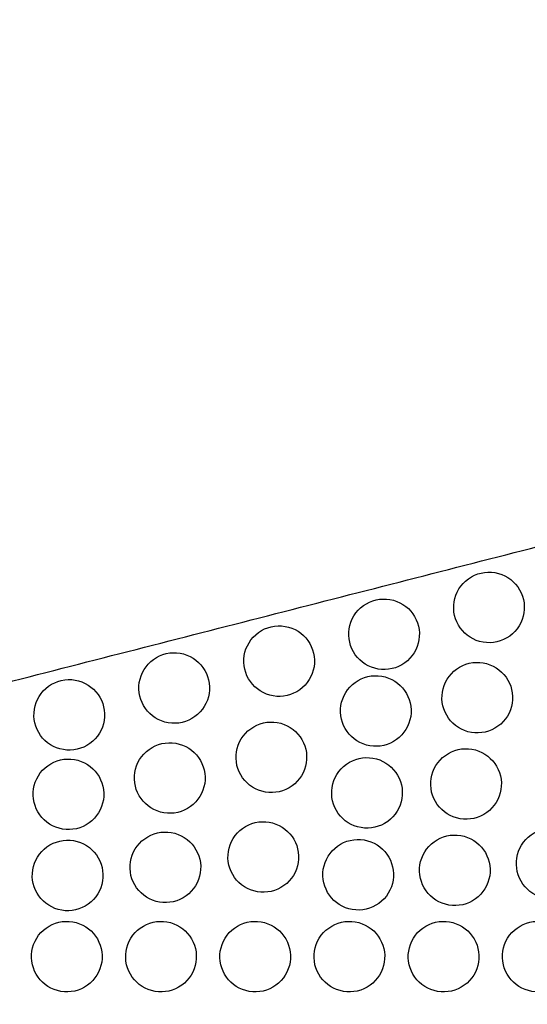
# Model space of a CAD drawing. Header units: millimetres. Extents: x -125 to 375, y 0 to 433.
# Tile 7 of 20: x -13 to 30, y 217 to 301. Entities that reach past the tile are written whole.
import ezdxf

# ---------------------------------------------------------------- set-up
doc = ezdxf.new("R2010")
doc.units = ezdxf.units.MM
doc.layers.add('Layer 01', color=18, linetype='Continuous', true_color=0x000000)

msp = doc.modelspace()

# ---------------------------------------------------------------- linework, layer by layer
at = {"layer": 'Layer 01'}
for points in [[(0, 433.013), (-62.5, 324.76), (-125, 216.506)], [(0, 433.013, 76), (-62.5, 324.76, 76), (-125, 216.506, 76)], [(0, 433.013, 76), (26.847, 347.653, 83.178), (53.694, 262.293, 90.355)], [(-125, 216.506, 76), (-35.653, 239.399, 83.178), (53.694, 262.293, 90.355)]]:
    msp.add_open_spline(points, degree=2, dxfattribs=at)
at = {"layer": 'Layer 01', "extrusion": (-1.74743e-10, 0.299169, -0.9542)}
msp.add_open_spline([(24.924, 253.79, 87.69), (24.216, 253.381, 87.561), (23.72, 252.711, 87.351), (23.323, 251.19, 86.874), (23.429, 250.379, 86.62), (23.825, 249.692, 86.405), (24.212, 249.022, 86.195), (24.852, 248.513, 86.035), (26.405, 248.085, 85.901), (27.232, 248.195, 85.935), (27.924, 248.594, 86.06), (28.631, 249.003, 86.189), (29.128, 249.673, 86.399), (29.525, 251.194, 86.876), (29.418, 252.006, 87.13), (29.022, 252.692, 87.345), (28.635, 253.362, 87.555), (27.995, 253.871, 87.715), (26.442, 254.299, 87.849), (25.615, 254.19, 87.815), (24.924, 253.79, 87.69)], degree=3, knots=[0, 0, 0, 0, 2.508378, 2.508378, 5.0087, 5.0087, 5.0087, 7.449256, 7.449256, 9.902731, 9.902731, 9.902731, 12.411109, 12.411109, 14.911431, 14.911431, 14.911431, 17.351987, 17.351987, 19.805462, 19.805462, 19.805462, 19.805462], dxfattribs=at)
at = {"layer": 'Layer 01', "extrusion": (-1.74718e-10, 0.299169, -0.9542)}
for points in [[(16.011, 251.507, 86.974), (15.304, 251.098, 86.845), (14.807, 250.428, 86.635), (14.41, 248.906, 86.158), (14.517, 248.095, 85.904), (14.913, 247.409, 85.689), (15.3, 246.739, 85.479), (15.94, 246.23, 85.319), (17.493, 245.802, 85.185), (18.32, 245.911, 85.219), (19.011, 246.311, 85.344), (19.719, 246.719, 85.473), (20.215, 247.389, 85.683), (20.612, 248.911, 86.16), (20.506, 249.722, 86.414), (20.11, 250.409, 86.629), (19.723, 251.078, 86.839), (19.083, 251.587, 86.999), (17.53, 252.015, 87.133), (16.703, 251.906, 87.099), (16.011, 251.507, 86.974)], [(14.562, 238.024, 82.746), (13.854, 237.616, 82.618), (13.358, 236.945, 82.408), (12.961, 235.424, 81.931), (13.068, 234.613, 81.677), (13.464, 233.926, 81.462), (13.851, 233.256, 81.252), (14.491, 232.747, 81.092), (16.043, 232.32, 80.958), (16.87, 232.429, 80.992), (17.562, 232.828, 81.117), (18.27, 233.237, 81.245), (18.766, 233.907, 81.456), (19.163, 235.428, 81.933), (19.057, 236.24, 82.187), (18.66, 236.926, 82.402), (18.274, 237.596, 82.612), (17.634, 238.105, 82.772), (16.081, 238.533, 82.906), (15.254, 238.424, 82.872), (14.562, 238.024, 82.746)]]:
    msp.add_open_spline(points, degree=3, knots=[0, 0, 0, 0, 2.508378, 2.508378, 5.0087, 5.0087, 5.0087, 7.449256, 7.449256, 9.902731, 9.902731, 9.902731, 12.411109, 12.411109, 14.911431, 14.911431, 14.911431, 17.351987, 17.351987, 19.805462, 19.805462, 19.805462, 19.805462], dxfattribs=at)
at = {"layer": 'Layer 01', "extrusion": (-1.74735e-10, 0.299169, -0.9542)}
msp.add_open_spline([(7.099, 249.223, 86.258), (6.391, 248.814, 86.13), (5.895, 248.144, 85.919), (5.498, 246.623, 85.442), (5.605, 245.812, 85.188), (6.001, 245.125, 84.973), (6.388, 244.455, 84.763), (7.028, 243.946, 84.603), (8.58, 243.518, 84.469), (9.407, 243.628, 84.503), (10.099, 244.027, 84.629), (10.807, 244.436, 84.757), (11.303, 245.106, 84.967), (11.7, 246.627, 85.444), (11.594, 247.439, 85.698), (11.197, 248.125, 85.913), (10.811, 248.795, 86.123), (10.171, 249.304, 86.283), (8.618, 249.732, 86.417), (7.791, 249.623, 86.383), (7.099, 249.223, 86.258)], degree=3, knots=[0, 0, 0, 0, 2.508378, 2.508378, 5.0087, 5.0087, 5.0087, 7.449256, 7.449256, 9.902731, 9.902731, 9.902731, 12.411109, 12.411109, 14.911431, 14.911431, 14.911431, 17.351987, 17.351987, 19.805462, 19.805462, 19.805462, 19.805462], dxfattribs=at)
at = {"layer": 'Layer 01', "extrusion": (-1.74717e-10, 0.299169, -0.9542)}
for points in [[(-1.813, 246.94, 85.542), (-2.521, 246.531, 85.414), (-3.017, 245.861, 85.203), (-3.414, 244.339, 84.726), (-3.307, 243.528, 84.472), (-2.911, 242.842, 84.257), (-2.524, 242.172, 84.047), (-1.884, 241.663, 83.887), (-0.332, 241.235, 83.753), (0.495, 241.344, 83.787), (1.187, 241.743, 83.913), (1.895, 242.152, 84.041), (2.391, 242.822, 84.251), (2.788, 244.344, 84.728), (2.682, 245.155, 84.982), (2.285, 245.842, 85.197), (1.899, 246.511, 85.407), (1.259, 247.02, 85.567), (-0.294, 247.448, 85.701), (-1.121, 247.339, 85.667), (-1.813, 246.94, 85.542)], [(13.814, 231.064, 80.564), (13.106, 230.656, 80.436), (12.61, 229.986, 80.226), (12.213, 228.464, 79.749), (12.32, 227.653, 79.495), (12.716, 226.966, 79.279), (13.103, 226.297, 79.07), (13.743, 225.787, 78.91), (15.295, 225.36, 78.776), (16.122, 225.469, 78.81), (16.814, 225.868, 78.935), (17.522, 226.277, 79.063), (18.018, 226.947, 79.273), (18.415, 228.468, 79.75), (18.309, 229.28, 80.005), (17.912, 229.966, 80.22), (17.526, 230.636, 80.43), (16.886, 231.145, 80.59), (15.333, 231.573, 80.724), (14.506, 231.464, 80.69), (13.814, 231.064, 80.564)]]:
    msp.add_open_spline(points, degree=3, knots=[0, 0, 0, 0, 2.508378, 2.508378, 5.0087, 5.0087, 5.0087, 7.449256, 7.449256, 9.902731, 9.902731, 9.902731, 12.411109, 12.411109, 14.911431, 14.911431, 14.911431, 17.351987, 17.351987, 19.805462, 19.805462, 19.805462, 19.805462], dxfattribs=at)
at = {"layer": 'Layer 01', "extrusion": (-1.74711e-10, 0.299169, -0.9542)}
msp.add_open_spline([(23.927, 246.119, 85.285), (23.219, 245.711, 85.156), (22.723, 245.041, 84.946), (22.326, 243.519, 84.469), (22.432, 242.708, 84.215), (22.829, 242.021, 84), (23.215, 241.352, 83.79), (23.856, 240.842, 83.63), (25.408, 240.415, 83.496), (26.235, 240.524, 83.53), (26.927, 240.923, 83.655), (27.635, 241.332, 83.784), (28.131, 242.002, 83.994), (28.528, 243.523, 84.471), (28.421, 244.335, 84.725), (28.025, 245.021, 84.94), (27.638, 245.691, 85.15), (26.998, 246.2, 85.31), (25.446, 246.628, 85.444), (24.619, 246.519, 85.41), (23.927, 246.119, 85.285)], degree=3, knots=[0, 0, 0, 0, 2.508378, 2.508378, 5.0087, 5.0087, 5.0087, 7.449256, 7.449256, 9.902731, 9.902731, 9.902731, 12.411109, 12.411109, 14.911431, 14.911431, 14.911431, 17.351987, 17.351987, 19.805462, 19.805462, 19.805462, 19.805462], dxfattribs=at)
at = {"layer": 'Layer 01', "extrusion": (1.747e-10, -0.299169, 0.9542)}
msp.add_open_spline([(15.31, 244.984, 84.929), (14.603, 244.575, 84.8), (14.106, 243.905, 84.59), (13.709, 242.384, 84.113), (13.816, 241.573, 83.859), (14.212, 240.886, 83.644), (14.599, 240.216, 83.434), (15.239, 239.707, 83.274), (16.791, 239.279, 83.14), (17.619, 239.389, 83.174), (18.31, 239.788, 83.299), (19.018, 240.197, 83.428), (19.514, 240.867, 83.638), (19.911, 242.388, 84.115), (19.805, 243.2, 84.369), (19.408, 243.886, 84.584), (19.022, 244.556, 84.794), (18.382, 245.065, 84.954), (16.829, 245.493, 85.088), (16.002, 245.384, 85.054), (15.31, 244.984, 84.929)], degree=3, knots=[0, 0, 0, 0, 2.508378, 2.508378, 5.0087, 5.0087, 5.0087, 7.449256, 7.449256, 9.902731, 9.902731, 9.902731, 12.411109, 12.411109, 14.911431, 14.911431, 14.911431, 17.351987, 17.351987, 19.805462, 19.805462, 19.805462, 19.805462], dxfattribs=at)
at = {"layer": 'Layer 01', "extrusion": (-1.747e-10, 0.299169, -0.9542)}
msp.add_open_spline([(-10.725, 244.656, 84.826), (-11.433, 244.247, 84.698), (-11.929, 243.577, 84.488), (-12.326, 242.056, 84.01), (-12.219, 241.244, 83.756), (-11.823, 240.558, 83.541), (-11.436, 239.888, 83.331), (-10.796, 239.379, 83.171), (-9.244, 238.951, 83.037), (-8.417, 239.06, 83.071), (-7.725, 239.46, 83.197), (-7.017, 239.869, 83.325), (-6.521, 240.539, 83.535), (-6.124, 242.06, 84.012), (-6.23, 242.872, 84.266), (-6.627, 243.558, 84.481), (-7.013, 244.228, 84.691), (-7.654, 244.737, 84.851), (-9.206, 245.165, 84.985), (-10.033, 245.056, 84.951), (-10.725, 244.656, 84.826)], degree=3, knots=[0, 0, 0, 0, 2.508378, 2.508378, 5.0087, 5.0087, 5.0087, 7.449256, 7.449256, 9.902731, 9.902731, 9.902731, 12.411109, 12.411109, 14.911431, 14.911431, 14.911431, 17.351987, 17.351987, 19.805462, 19.805462, 19.805462, 19.805462], dxfattribs=at)
at = {"layer": 'Layer 01', "extrusion": (1.74723e-10, -0.299169, 0.9542)}
for points in [[(6.438, 241.049, 83.695), (5.73, 240.64, 83.567), (5.234, 239.97, 83.357), (4.837, 238.449, 82.88), (4.943, 237.637, 82.625), (5.34, 236.951, 82.41), (5.726, 236.281, 82.2), (6.366, 235.772, 82.04), (7.919, 235.344, 81.906), (8.746, 235.453, 81.94), (9.438, 235.853, 82.066), (10.146, 236.262, 82.194), (10.642, 236.932, 82.404), (11.039, 238.453, 82.881), (10.932, 239.264, 83.135), (10.536, 239.951, 83.351), (10.149, 240.621, 83.561), (9.509, 241.13, 83.72), (7.957, 241.558, 83.854), (7.13, 241.448, 83.82), (6.438, 241.049, 83.695)], [(-2.188, 239.286, 83.142), (-2.896, 238.877, 83.014), (-3.393, 238.207, 82.804), (-3.789, 236.686, 82.327), (-3.683, 235.875, 82.072), (-3.287, 235.188, 81.857), (-2.9, 234.518, 81.647), (-2.26, 234.009, 81.488), (-0.707, 233.581, 81.354), (0.12, 233.691, 81.388), (0.812, 234.09, 81.513), (1.519, 234.499, 81.641), (2.016, 235.169, 81.851), (2.413, 236.69, 82.328), (2.306, 237.502, 82.583), (1.91, 238.188, 82.798), (1.523, 238.858, 83.008), (0.883, 239.367, 83.167), (-0.67, 239.795, 83.302), (-1.497, 239.686, 83.267), (-2.188, 239.286, 83.142)]]:
    msp.add_open_spline(points, degree=3, knots=[0, 0, 0, 0, 2.508378, 2.508378, 5.0087, 5.0087, 5.0087, 7.449256, 7.449256, 9.902731, 9.902731, 9.902731, 12.411109, 12.411109, 14.911431, 14.911431, 14.911431, 17.351987, 17.351987, 19.805462, 19.805462, 19.805462, 19.805462], dxfattribs=at)
at = {"layer": 'Layer 01', "extrusion": (1.74704e-10, -0.299169, 0.9542)}
msp.add_open_spline([(22.973, 238.781, 82.984), (22.265, 238.372, 82.856), (21.769, 237.702, 82.646), (21.372, 236.181, 82.168), (21.479, 235.369, 81.914), (21.875, 234.683, 81.699), (22.262, 234.013, 81.489), (22.902, 233.504, 81.329), (24.454, 233.076, 81.195), (25.281, 233.185, 81.229), (25.973, 233.585, 81.355), (26.681, 233.994, 81.483), (27.177, 234.664, 81.693), (27.574, 236.185, 82.17), (27.468, 236.997, 82.424), (27.071, 237.683, 82.639), (26.685, 238.353, 82.849), (26.045, 238.862, 83.009), (24.492, 239.29, 83.143), (23.665, 239.181, 83.109), (22.973, 238.781, 82.984)], degree=3, knots=[0, 0, 0, 0, 2.508378, 2.508378, 5.0087, 5.0087, 5.0087, 7.449256, 7.449256, 9.902731, 9.902731, 9.902731, 12.411109, 12.411109, 14.911431, 14.911431, 14.911431, 17.351987, 17.351987, 19.805462, 19.805462, 19.805462, 19.805462], dxfattribs=at)
at = {"layer": 'Layer 01', "extrusion": (1.74709e-10, -0.299169, 0.9542)}
msp.add_open_spline([(-10.793, 237.904, 82.709), (-11.501, 237.495, 82.581), (-11.998, 236.825, 82.37), (-12.394, 235.303, 81.893), (-12.288, 234.492, 81.639), (-11.892, 233.806, 81.424), (-11.505, 233.136, 81.214), (-10.865, 232.627, 81.054), (-9.312, 232.199, 80.92), (-8.485, 232.308, 80.954), (-7.793, 232.708, 81.08), (-7.086, 233.116, 81.208), (-6.589, 233.786, 81.418), (-6.193, 235.308, 81.895), (-6.299, 236.119, 82.149), (-6.695, 236.806, 82.364), (-7.082, 237.475, 82.574), (-7.722, 237.984, 82.734), (-9.275, 238.412, 82.868), (-10.102, 238.303, 82.834), (-10.793, 237.904, 82.709)], degree=3, knots=[0, 0, 0, 0, 2.508378, 2.508378, 5.0087, 5.0087, 5.0087, 7.449256, 7.449256, 9.902731, 9.902731, 9.902731, 12.411109, 12.411109, 14.911431, 14.911431, 14.911431, 17.351987, 17.351987, 19.805462, 19.805462, 19.805462, 19.805462], dxfattribs=at)
at = {"layer": 'Layer 01', "extrusion": (-1.74701e-10, 0.299169, -0.9542)}
msp.add_open_spline([(5.752, 232.577, 81.039), (5.044, 232.168, 80.91), (4.548, 231.498, 80.7), (4.151, 229.976, 80.223), (4.258, 229.165, 79.969), (4.654, 228.479, 79.754), (5.041, 227.809, 79.544), (5.681, 227.3, 79.384), (7.233, 226.872, 79.25), (8.06, 226.981, 79.284), (8.752, 227.381, 79.409), (9.46, 227.789, 79.538), (9.956, 228.459, 79.748), (10.353, 229.981, 80.225), (10.246, 230.792, 80.479), (9.85, 231.479, 80.694), (9.463, 232.148, 80.904), (8.823, 232.657, 81.064), (7.271, 233.085, 81.198), (6.444, 232.976, 81.164), (5.752, 232.577, 81.039)], degree=3, knots=[0, 0, 0, 0, 2.508378, 2.508378, 5.0087, 5.0087, 5.0087, 7.449256, 7.449256, 9.902731, 9.902731, 9.902731, 12.411109, 12.411109, 14.911431, 14.911431, 14.911431, 17.351987, 17.351987, 19.805462, 19.805462, 19.805462, 19.805462], dxfattribs=at)
at = {"layer": 'Layer 01', "extrusion": (1.74721e-10, -0.299169, 0.9542)}
msp.add_open_spline([(-2.561, 231.695, 80.762), (-3.269, 231.287, 80.634), (-3.765, 230.617, 80.424), (-4.162, 229.095, 79.947), (-4.056, 228.284, 79.693), (-3.659, 227.597, 79.477), (-3.273, 226.927, 79.267), (-2.632, 226.418, 79.108), (-1.08, 225.991, 78.974), (-0.253, 226.1, 79.008), (0.439, 226.499, 79.133), (1.147, 226.908, 79.261), (1.643, 227.578, 79.471), (2.04, 229.099, 79.948), (1.933, 229.911, 80.203), (1.537, 230.597, 80.418), (1.15, 231.267, 80.628), (0.51, 231.776, 80.787), (-1.042, 232.204, 80.922), (-1.869, 232.095, 80.887), (-2.561, 231.695, 80.762)], degree=3, knots=[0, 0, 0, 0, 2.508378, 2.508378, 5.0087, 5.0087, 5.0087, 7.449256, 7.449256, 9.902731, 9.902731, 9.902731, 12.411109, 12.411109, 14.911431, 14.911431, 14.911431, 17.351987, 17.351987, 19.805462, 19.805462, 19.805462, 19.805462], dxfattribs=at)
at = {"layer": 'Layer 01', "extrusion": (1.74713e-10, -0.299169, 0.9542)}
msp.add_open_spline([(22.02, 231.443, 80.683), (21.312, 231.034, 80.555), (20.816, 230.364, 80.345), (20.419, 228.842, 79.868), (20.525, 228.031, 79.613), (20.922, 227.345, 79.398), (21.308, 226.675, 79.188), (21.948, 226.166, 79.029), (23.501, 225.738, 78.894), (24.328, 225.847, 78.929), (25.02, 226.247, 79.054), (25.728, 226.655, 79.182), (26.224, 227.325, 79.392), (26.621, 228.847, 79.869), (26.514, 229.658, 80.123), (26.118, 230.345, 80.339), (25.731, 231.014, 80.549), (25.091, 231.523, 80.708), (23.539, 231.951, 80.842), (22.712, 231.842, 80.808), (22.02, 231.443, 80.683)], degree=3, knots=[0, 0, 0, 0, 2.508378, 2.508378, 5.0087, 5.0087, 5.0087, 7.449256, 7.449256, 9.902731, 9.902731, 9.902731, 12.411109, 12.411109, 14.911431, 14.911431, 14.911431, 17.351987, 17.351987, 19.805462, 19.805462, 19.805462, 19.805462], dxfattribs=at)
at = {"layer": 'Layer 01', "extrusion": (-1.74699e-10, 0.299169, -0.9542)}
msp.add_open_spline([(30.247, 232.017, 80.863), (29.539, 231.608, 80.735), (29.043, 230.938, 80.525), (28.646, 229.417, 80.048), (28.752, 228.605, 79.793), (29.149, 227.919, 79.578), (29.535, 227.249, 79.368), (30.175, 226.74, 79.209), (31.728, 226.312, 79.074), (32.555, 226.421, 79.109), (33.247, 226.821, 79.234), (33.955, 227.229, 79.362), (34.451, 227.899, 79.572), (34.848, 229.421, 80.049), (34.741, 230.232, 80.303), (34.345, 230.919, 80.519), (33.958, 231.589, 80.729), (33.318, 232.098, 80.888), (31.766, 232.525, 81.022), (30.939, 232.416, 80.988), (30.247, 232.017, 80.863)], degree=3, knots=[0, 0, 0, 0, 2.508378, 2.508378, 5.0087, 5.0087, 5.0087, 7.449256, 7.449256, 9.902731, 9.902731, 9.902731, 12.411109, 12.411109, 14.911431, 14.911431, 14.911431, 17.351987, 17.351987, 19.805462, 19.805462, 19.805462, 19.805462], dxfattribs=at)
at = {"layer": 'Layer 01', "extrusion": (-1.74726e-10, 0.299169, -0.9542)}
msp.add_open_spline([(-10.864, 231.004, 80.545), (-11.572, 230.595, 80.417), (-12.068, 229.925, 80.207), (-12.465, 228.404, 79.73), (-12.358, 227.592, 79.476), (-11.962, 226.906, 79.261), (-11.575, 226.236, 79.051), (-10.935, 225.727, 78.891), (-9.383, 225.299, 78.757), (-8.556, 225.408, 78.791), (-7.864, 225.808, 78.916), (-7.156, 226.217, 79.044), (-6.66, 226.887, 79.255), (-6.263, 228.408, 79.732), (-6.369, 229.22, 79.986), (-6.766, 229.906, 80.201), (-7.152, 230.576, 80.411), (-7.792, 231.085, 80.571), (-9.345, 231.513, 80.705), (-10.172, 231.404, 80.671), (-10.864, 231.004, 80.545)], degree=3, knots=[0, 0, 0, 0, 2.508378, 2.508378, 5.0087, 5.0087, 5.0087, 7.449256, 7.449256, 9.902731, 9.902731, 9.902731, 12.411109, 12.411109, 14.911431, 14.911431, 14.911431, 17.351987, 17.351987, 19.805462, 19.805462, 19.805462, 19.805462], dxfattribs=at)
at = {"layer": 'Layer 01', "extrusion": (-1.74704e-10, 0.299169, -0.9542)}
for points in [[(-10.934, 224.104, 78.382), (-11.642, 223.696, 78.254), (-12.138, 223.026, 78.044), (-12.535, 221.504, 77.567), (-12.428, 220.693, 77.313), (-12.032, 220.006, 77.097), (-11.645, 219.337, 76.887), (-11.005, 218.828, 76.728), (-9.453, 218.4, 76.594), (-8.626, 218.509, 76.628), (-7.934, 218.908, 76.753), (-7.226, 219.317, 76.881), (-6.73, 219.987, 77.091), (-6.333, 221.509, 77.568), (-6.439, 222.32, 77.823), (-6.836, 223.006, 78.038), (-7.222, 223.676, 78.248), (-7.862, 224.185, 78.408), (-9.415, 224.613, 78.542), (-10.242, 224.504, 78.507), (-10.934, 224.104, 78.382)], [(21.066, 224.104, 78.382), (20.358, 223.696, 78.254), (19.862, 223.026, 78.044), (19.465, 221.504, 77.567), (19.572, 220.693, 77.313), (19.968, 220.006, 77.097), (20.355, 219.337, 76.887), (20.995, 218.828, 76.728), (22.547, 218.4, 76.594), (23.374, 218.509, 76.628), (24.066, 218.908, 76.753), (24.774, 219.317, 76.881), (25.27, 219.987, 77.091), (25.667, 221.509, 77.568), (25.561, 222.32, 77.823), (25.164, 223.006, 78.038), (24.778, 223.676, 78.248), (24.138, 224.185, 78.408), (22.585, 224.613, 78.542), (21.758, 224.504, 78.507), (21.066, 224.104, 78.382)]]:
    msp.add_open_spline(points, degree=3, knots=[0, 0, 0, 0, 2.508378, 2.508378, 5.0087, 5.0087, 5.0087, 7.449256, 7.449256, 9.902731, 9.902731, 9.902731, 12.411109, 12.411109, 14.911431, 14.911431, 14.911431, 17.351987, 17.351987, 19.805462, 19.805462, 19.805462, 19.805462], dxfattribs=at)
at = {"layer": 'Layer 01', "extrusion": (-1.74712e-10, 0.299169, -0.9542)}
msp.add_open_spline([(-2.934, 224.104, 78.382), (-3.642, 223.696, 78.254), (-4.138, 223.026, 78.044), (-4.535, 221.504, 77.567), (-4.428, 220.693, 77.313), (-4.032, 220.006, 77.097), (-3.645, 219.337, 76.887), (-3.005, 218.828, 76.728), (-1.453, 218.4, 76.594), (-0.626, 218.509, 76.628), (0.066, 218.908, 76.753), (0.774, 219.317, 76.881), (1.27, 219.987, 77.091), (1.667, 221.509, 77.568), (1.561, 222.32, 77.823), (1.164, 223.006, 78.038), (0.778, 223.676, 78.248), (0.138, 224.185, 78.408), (-1.415, 224.613, 78.542), (-2.242, 224.504, 78.507), (-2.934, 224.104, 78.382)], degree=3, knots=[0, 0, 0, 0, 2.508378, 2.508378, 5.0087, 5.0087, 5.0087, 7.449256, 7.449256, 9.902731, 9.902731, 9.902731, 12.411109, 12.411109, 14.911431, 14.911431, 14.911431, 17.351987, 17.351987, 19.805462, 19.805462, 19.805462, 19.805462], dxfattribs=at)
at = {"layer": 'Layer 01', "extrusion": (1.74724e-10, -0.299169, 0.9542)}
msp.add_open_spline([(5.066, 224.104, 78.382), (4.358, 223.696, 78.254), (3.862, 223.026, 78.044), (3.465, 221.504, 77.567), (3.572, 220.693, 77.313), (3.968, 220.006, 77.097), (4.355, 219.337, 76.887), (4.995, 218.828, 76.728), (6.547, 218.4, 76.594), (7.374, 218.509, 76.628), (8.066, 218.908, 76.753), (8.774, 219.317, 76.881), (9.27, 219.987, 77.091), (9.667, 221.509, 77.568), (9.561, 222.32, 77.823), (9.164, 223.006, 78.038), (8.778, 223.676, 78.248), (8.138, 224.185, 78.408), (6.585, 224.613, 78.542), (5.758, 224.504, 78.507), (5.066, 224.104, 78.382)], degree=3, knots=[0, 0, 0, 0, 2.508378, 2.508378, 5.0087, 5.0087, 5.0087, 7.449256, 7.449256, 9.902731, 9.902731, 9.902731, 12.411109, 12.411109, 14.911431, 14.911431, 14.911431, 17.351987, 17.351987, 19.805462, 19.805462, 19.805462, 19.805462], dxfattribs=at)
at = {"layer": 'Layer 01', "extrusion": (-1.74721e-10, 0.299169, -0.9542)}
msp.add_open_spline([(13.066, 224.104, 78.382), (12.358, 223.696, 78.254), (11.862, 223.026, 78.044), (11.465, 221.504, 77.567), (11.572, 220.693, 77.313), (11.968, 220.006, 77.097), (12.355, 219.337, 76.887), (12.995, 218.828, 76.728), (14.547, 218.4, 76.594), (15.374, 218.509, 76.628), (16.066, 218.908, 76.753), (16.774, 219.317, 76.881), (17.27, 219.987, 77.091), (17.667, 221.509, 77.568), (17.561, 222.32, 77.823), (17.164, 223.006, 78.038), (16.778, 223.676, 78.248), (16.138, 224.185, 78.408), (14.585, 224.613, 78.542), (13.758, 224.504, 78.507), (13.066, 224.104, 78.382)], degree=3, knots=[0, 0, 0, 0, 2.508378, 2.508378, 5.0087, 5.0087, 5.0087, 7.449256, 7.449256, 9.902731, 9.902731, 9.902731, 12.411109, 12.411109, 14.911431, 14.911431, 14.911431, 17.351987, 17.351987, 19.805462, 19.805462, 19.805462, 19.805462], dxfattribs=at)
at = {"layer": 'Layer 01', "extrusion": (1.74716e-10, -0.299169, 0.9542)}
msp.add_open_spline([(29.066, 224.104, 78.382), (28.358, 223.696, 78.254), (27.862, 223.026, 78.044), (27.465, 221.504, 77.567), (27.572, 220.693, 77.313), (27.968, 220.006, 77.097), (28.355, 219.337, 76.887), (28.995, 218.828, 76.728), (30.547, 218.4, 76.594), (31.374, 218.509, 76.628), (32.066, 218.908, 76.753), (32.774, 219.317, 76.881), (33.27, 219.987, 77.091), (33.667, 221.509, 77.568), (33.561, 222.32, 77.823), (33.164, 223.006, 78.038), (32.778, 223.676, 78.248), (32.138, 224.185, 78.408), (30.585, 224.613, 78.542), (29.758, 224.504, 78.507), (29.066, 224.104, 78.382)], degree=3, knots=[0, 0, 0, 0, 2.508378, 2.508378, 5.0087, 5.0087, 5.0087, 7.449256, 7.449256, 9.902731, 9.902731, 9.902731, 12.411109, 12.411109, 14.911431, 14.911431, 14.911431, 17.351987, 17.351987, 19.805462, 19.805462, 19.805462, 19.805462], dxfattribs=at)

doc.saveas('drawing.dxf')
